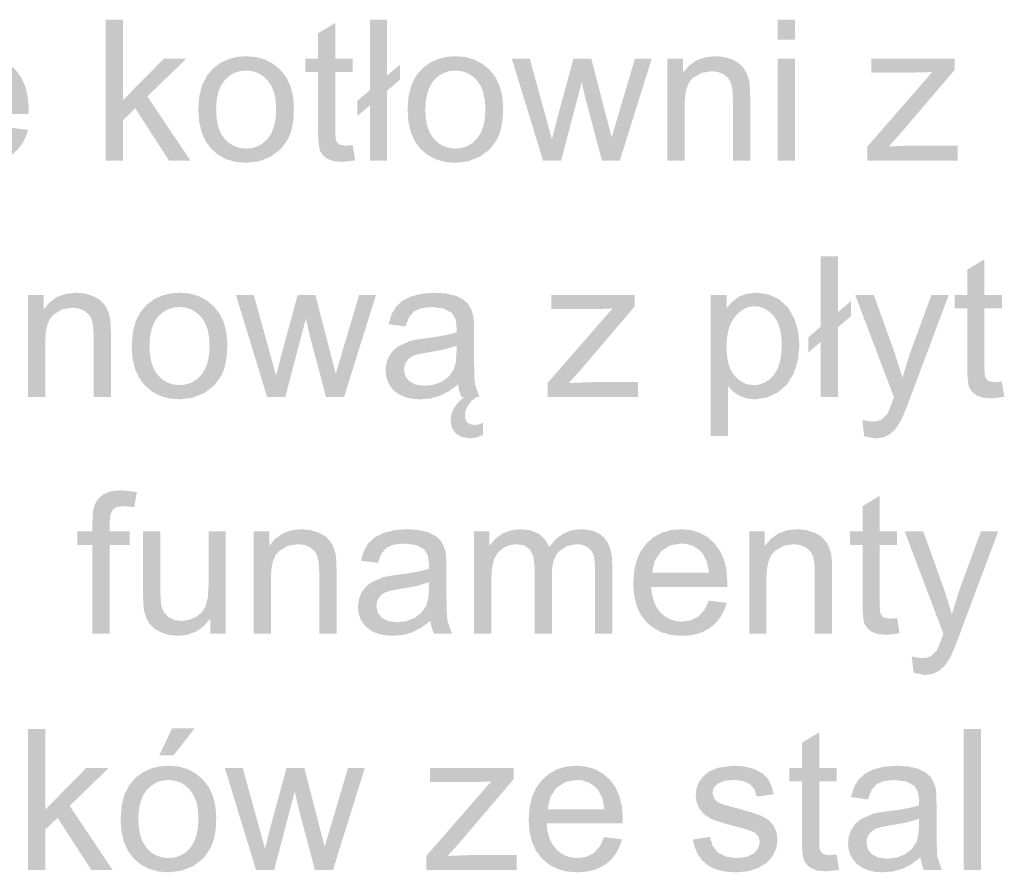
# Model space of a CAD drawing. Header units: millimetres. Extents: x 116 to 15750, y -6945 to 9999.
# Tile 36 of 150: x 5526 to 5690, y -3348 to -3206. Entities that reach past the tile are written whole.
import ezdxf

# ---------------------------------------------------------------- set-up
doc = ezdxf.new("R2010")
doc.units = ezdxf.units.MM
doc.layers.get('0').update_dxf_attribs({"color": 252})

msp = doc.modelspace()

# ---------------------------------------------------------------- hatches: boundary and pattern name
h = msp.add_hatch(color=7)
h.dxf.hatch_style = 2
h.paths.add_polyline_path([(5540.76, -3229.79), (5540.76, -3206.44), (5543.63, -3206.44), (5543.63, -3219.76), (5550.41, -3212.88), (5554.13, -3212.88), (5547.66, -3219.15), (5554.78, -3229.79), (5551.24, -3229.79), (5545.65, -3221.14), (5543.63, -3223.09), (5543.63, -3229.79)])
h = msp.add_hatch(color=7)
h.dxf.hatch_style = 2
h.paths.add_polyline_path([(5581.7, -3227.23), (5582.11, -3229.76), (5579.95, -3230.02), (5578.56, -3229.89), (5577.52, -3229.52), (5576.79, -3228.95), (5576.31, -3228.23), (5576.16, -3227.71), (5576.05, -3226.98), (5575.98, -3226.02), (5575.96, -3224.84), (5575.96, -3215.11), (5573.86, -3215.11), (5573.86, -3212.88), (5575.96, -3212.88), (5575.96, -3208.69), (5578.81, -3206.97), (5578.81, -3212.88), (5581.7, -3212.88), (5581.7, -3215.11), (5578.81, -3215.11), (5578.81, -3225), (5578.85, -3226.01), (5578.97, -3226.58), (5579.46, -3227.13), (5580.44, -3227.34)])
h = msp.add_hatch(color=7)
h.dxf.hatch_style = 2
h.paths.add_polyline_path([(5584.54, -3220.65), (5582.47, -3222.4), (5582.47, -3219.88), (5584.54, -3218.13), (5584.54, -3206.44), (5587.39, -3206.44), (5587.39, -3215.71), (5589.54, -3213.88), (5589.54, -3216.38), (5587.39, -3218.21), (5587.39, -3229.79), (5584.54, -3229.79)])
h = msp.add_hatch(color=7)
h.paths.add_polyline_path([(5652.13, -3209.74), (5652.13, -3206.44), (5655, -3206.44), (5655, -3209.74)])
h.paths.add_polyline_path([(5652.13, -3229.79), (5652.13, -3212.88), (5655, -3212.88), (5655, -3229.79)])
h = msp.add_hatch(color=7)
h.paths.add_polyline_path([(5524.92, -3224.34), (5527.89, -3224.71), (5527.46, -3225.94), (5526.89, -3227.02), (5526.16, -3227.95), (5525.29, -3228.74), (5524.27, -3229.37), (5523.13, -3229.82), (5521.85, -3230.09), (5520.45, -3230.17), (5518.69, -3230.03), (5517.12, -3229.6), (5515.75, -3228.89), (5514.56, -3227.89), (5513.61, -3226.63), (5512.93, -3225.14), (5512.52, -3223.43), (5512.39, -3221.48), (5512.52, -3219.47), (5512.94, -3217.69), (5513.62, -3216.15), (5514.58, -3214.85), (5515.77, -3213.82), (5517.11, -3213.09), (5518.62, -3212.64), (5520.29, -3212.49), (5521.91, -3212.64), (5523.37, -3213.07), (5524.68, -3213.79), (5525.83, -3214.8), (5526.77, -3216.08), (5527.45, -3217.58), (5527.85, -3219.33), (5527.98, -3221.3), (5527.97, -3222.07), (5515.35, -3222.07), (5515.51, -3223.38), (5515.83, -3224.53), (5516.3, -3225.52), (5516.93, -3226.34), (5517.68, -3226.98), (5518.52, -3227.45), (5519.45, -3227.72), (5520.47, -3227.82), (5521.93, -3227.61), (5523.16, -3226.99), (5524.16, -3225.92)])
h.paths.add_polyline_path([(5515.51, -3219.71), (5524.96, -3219.71), (5524.59, -3217.84), (5523.88, -3216.51), (5523.14, -3215.78), (5522.3, -3215.27), (5521.36, -3214.96), (5520.32, -3214.85), (5518.5, -3215.18), (5517, -3216.18), (5515.95, -3217.72)])
h.paths.add_polyline_path([(5522.78, -3229.79), (5521.98, -3230.42), (5521.37, -3231.17), (5521, -3232), (5520.87, -3232.84), (5520.96, -3233.45), (5521.24, -3233.97), (5521.72, -3234.32), (5522.44, -3234.43), (5523.18, -3234.33), (5523.88, -3234.05), (5523.88, -3236.08), (5522.76, -3236.5), (5521.72, -3236.65), (5520.3, -3236.41), (5519.28, -3235.77), (5518.68, -3234.84), (5518.48, -3233.72), (5518.63, -3232.69), (5519.05, -3231.66), (5519.75, -3230.68), (5520.68, -3229.79)])
h = msp.add_hatch(color=7)
h.paths.add_polyline_path([(5556.1, -3221.33), (5556.26, -3219.14), (5556.75, -3217.25), (5557.57, -3215.66), (5558.72, -3214.37), (5559.87, -3213.55), (5561.14, -3212.96), (5562.53, -3212.61), (5564.04, -3212.49), (5565.7, -3212.64), (5567.2, -3213.07), (5568.55, -3213.78), (5569.74, -3214.78), (5570.71, -3216.03), (5571.4, -3217.5), (5571.82, -3219.19), (5571.95, -3221.09), (5571.89, -3222.64), (5571.71, -3224.01), (5571.4, -3225.21), (5570.97, -3226.24), (5569.77, -3227.9), (5568.12, -3229.14), (5566.16, -3229.92), (5564.04, -3230.17), (5562.34, -3230.03), (5560.82, -3229.61), (5559.47, -3228.9), (5558.29, -3227.9), (5557.33, -3226.64), (5556.65, -3225.12), (5556.24, -3223.35)])
h.paths.add_polyline_path([(5559.05, -3221.33), (5559.14, -3222.86), (5559.4, -3224.18), (5559.84, -3225.29), (5560.46, -3226.2), (5561.22, -3226.91), (5562.07, -3227.41), (5563.01, -3227.72), (5564.04, -3227.82), (5565.06, -3227.72), (5565.99, -3227.41), (5566.84, -3226.9), (5567.59, -3226.19), (5568.21, -3225.27), (5568.65, -3224.14), (5568.92, -3222.8), (5569.01, -3221.24), (5568.92, -3219.77), (5568.65, -3218.48), (5568.2, -3217.39), (5567.58, -3216.48), (5566.82, -3215.78), (5565.98, -3215.27), (5565.05, -3214.97), (5564.04, -3214.86), (5563.01, -3214.97), (5562.07, -3215.27), (5561.22, -3215.77), (5560.46, -3216.48), (5559.84, -3217.39), (5559.4, -3218.5), (5559.14, -3219.81)])
h = msp.add_hatch(color=7)
h.paths.add_polyline_path([(5590.79, -3221.33), (5590.96, -3219.14), (5591.45, -3217.25), (5592.26, -3215.66), (5593.41, -3214.37), (5594.56, -3213.55), (5595.83, -3212.96), (5597.22, -3212.61), (5598.73, -3212.49), (5600.39, -3212.64), (5601.89, -3213.07), (5603.24, -3213.78), (5604.43, -3214.78), (5605.4, -3216.03), (5606.09, -3217.5), (5606.51, -3219.19), (5606.65, -3221.09), (5606.58, -3222.64), (5606.4, -3224.01), (5606.09, -3225.21), (5605.67, -3226.24), (5604.46, -3227.9), (5602.81, -3229.14), (5600.86, -3229.92), (5598.73, -3230.17), (5597.04, -3230.03), (5595.51, -3229.61), (5594.16, -3228.9), (5592.98, -3227.9), (5592.02, -3226.64), (5591.34, -3225.12), (5590.93, -3223.35)])
h.paths.add_polyline_path([(5593.74, -3221.33), (5593.83, -3222.86), (5594.09, -3224.18), (5594.54, -3225.29), (5595.16, -3226.2), (5595.91, -3226.91), (5596.76, -3227.41), (5597.7, -3227.72), (5598.73, -3227.82), (5599.75, -3227.72), (5600.69, -3227.41), (5601.53, -3226.9), (5602.28, -3226.19), (5602.9, -3225.27), (5603.34, -3224.14), (5603.61, -3222.8), (5603.7, -3221.24), (5603.61, -3219.77), (5603.34, -3218.48), (5602.9, -3217.39), (5602.27, -3216.48), (5601.51, -3215.78), (5600.67, -3215.27), (5599.75, -3214.97), (5598.73, -3214.86), (5597.7, -3214.97), (5596.76, -3215.27), (5595.91, -3215.77), (5595.16, -3216.48), (5594.54, -3217.39), (5594.09, -3218.5), (5593.83, -3219.81)])
h = msp.add_hatch(color=7)
h.dxf.hatch_style = 2
h.paths.add_polyline_path([(5633.85, -3229.79), (5633.85, -3212.88), (5636.43, -3212.88), (5636.43, -3215.28), (5637.46, -3214.06), (5638.7, -3213.19), (5640.15, -3212.67), (5641.81, -3212.49), (5643.28, -3212.63), (5644.63, -3213.04), (5645.74, -3213.68), (5646.54, -3214.48), (5647.08, -3215.46), (5647.44, -3216.6), (5647.55, -3217.7), (5647.6, -3219.39), (5647.6, -3229.79), (5644.73, -3229.79), (5644.73, -3219.5), (5644.64, -3217.97), (5644.39, -3216.88), (5643.93, -3216.1), (5643.2, -3215.5), (5642.28, -3215.11), (5641.21, -3214.98), (5639.5, -3215.27), (5638.04, -3216.14), (5637.46, -3216.85), (5637.05, -3217.83), (5636.8, -3219.06), (5636.72, -3220.56), (5636.72, -3229.79)])
h = msp.add_hatch(color=7)
h.dxf.hatch_style = 2
h.paths.add_polyline_path([(5613.25, -3229.79), (5608.07, -3212.88), (5611.04, -3212.88), (5613.73, -3222.64), (5614.73, -3226.28), (5614.81, -3225.96), (5614.98, -3225.27), (5615.25, -3224.21), (5615.61, -3222.79), (5618.3, -3212.88), (5621.25, -3212.88), (5623.78, -3222.69), (5624.63, -3225.92), (5625.6, -3222.66), (5628.5, -3212.88), (5631.28, -3212.88), (5625.99, -3229.79), (5623.02, -3229.79), (5620.32, -3219.66), (5619.67, -3216.78), (5616.25, -3229.79)])
h = msp.add_hatch(color=7)
h.dxf.hatch_style = 2
h.paths.add_polyline_path([(5667.03, -3229.79), (5667.03, -3227.47), (5677.79, -3215.11), (5676.07, -3215.18), (5674.56, -3215.2), (5667.67, -3215.2), (5667.67, -3212.88), (5681.49, -3212.88), (5681.49, -3214.77), (5672.33, -3225.51), (5670.56, -3227.47), (5674.18, -3227.32), (5682, -3227.32), (5682, -3229.79)])
h = msp.add_hatch(color=7)
h.dxf.hatch_style = 2
h.paths.add_polyline_path([(5659.3, -3259.86), (5657.24, -3261.61), (5657.24, -3259.1), (5659.3, -3257.34), (5659.3, -3245.65), (5662.15, -3245.65), (5662.15, -3254.92), (5664.31, -3253.09), (5664.31, -3255.59), (5662.15, -3257.43), (5662.15, -3269.01), (5659.3, -3269.01)])
h = msp.add_hatch(color=7)
h.dxf.hatch_style = 2
h.paths.add_polyline_path([(5689.32, -3266.44), (5689.73, -3268.97), (5687.57, -3269.23), (5686.18, -3269.11), (5685.14, -3268.74), (5684.41, -3268.16), (5683.93, -3267.44), (5683.78, -3266.92), (5683.67, -3266.19), (5683.6, -3265.23), (5683.58, -3264.05), (5683.58, -3254.32), (5681.48, -3254.32), (5681.48, -3252.09), (5683.58, -3252.09), (5683.58, -3247.9), (5686.43, -3246.18), (5686.43, -3252.09), (5689.32, -3252.09), (5689.32, -3254.32), (5686.43, -3254.32), (5686.43, -3264.21), (5686.47, -3265.22), (5686.59, -3265.79), (5687.08, -3266.34), (5688.06, -3266.55)])
h = msp.add_hatch(color=7)
h.dxf.hatch_style = 2
h.paths.add_polyline_path([(5527.86, -3269.01), (5527.86, -3252.09), (5530.44, -3252.09), (5530.44, -3254.49), (5531.48, -3253.27), (5532.72, -3252.4), (5534.17, -3251.88), (5535.83, -3251.71), (5537.29, -3251.84), (5538.64, -3252.26), (5539.76, -3252.89), (5540.56, -3253.7), (5541.1, -3254.67), (5541.45, -3255.81), (5541.57, -3256.91), (5541.61, -3258.6), (5541.61, -3269.01), (5538.74, -3269.01), (5538.74, -3258.71), (5538.66, -3257.19), (5538.4, -3256.09), (5537.94, -3255.32), (5537.22, -3254.71), (5536.29, -3254.32), (5535.22, -3254.19), (5533.51, -3254.48), (5532.06, -3255.35), (5531.48, -3256.06), (5531.06, -3257.04), (5530.81, -3258.27), (5530.73, -3259.77), (5530.73, -3269.01)])
h = msp.add_hatch(color=7)
h.paths.add_polyline_path([(5545.06, -3260.55), (5545.22, -3258.35), (5545.71, -3256.46), (5546.53, -3254.87), (5547.67, -3253.58), (5548.82, -3252.76), (5550.09, -3252.18), (5551.48, -3251.82), (5553, -3251.71), (5554.66, -3251.85), (5556.16, -3252.28), (5557.5, -3252.99), (5558.69, -3253.99), (5559.66, -3255.24), (5560.36, -3256.71), (5560.77, -3258.4), (5560.91, -3260.31), (5560.85, -3261.85), (5560.66, -3263.23), (5560.36, -3264.42), (5559.93, -3265.45), (5558.73, -3267.11), (5557.08, -3268.36), (5555.12, -3269.13), (5553, -3269.39), (5551.3, -3269.24), (5549.78, -3268.82), (5548.43, -3268.11), (5547.25, -3267.11), (5546.29, -3265.85), (5545.6, -3264.33), (5545.19, -3262.56)])
h.paths.add_polyline_path([(5548, -3260.55), (5548.09, -3262.07), (5548.36, -3263.39), (5548.8, -3264.51), (5549.42, -3265.41), (5550.18, -3266.12), (5551.03, -3266.62), (5551.97, -3266.93), (5553, -3267.03), (5554.02, -3266.93), (5554.95, -3266.62), (5555.79, -3266.12), (5556.55, -3265.4), (5557.17, -3264.49), (5557.61, -3263.35), (5557.88, -3262.01), (5557.96, -3260.45), (5557.88, -3258.98), (5557.61, -3257.7), (5557.16, -3256.6), (5556.54, -3255.7), (5555.78, -3254.99), (5554.94, -3254.48), (5554.01, -3254.18), (5553, -3254.08), (5551.97, -3254.18), (5551.03, -3254.48), (5550.18, -3254.98), (5549.42, -3255.69), (5548.8, -3256.6), (5548.36, -3257.71), (5548.09, -3259.03)])
h = msp.add_hatch(color=7)
h.paths.add_polyline_path([(5599.15, -3266.92), (5597.59, -3268.08), (5596.08, -3268.83), (5594.56, -3269.25), (5592.92, -3269.39), (5591.61, -3269.3), (5590.46, -3269.05), (5589.46, -3268.62), (5588.63, -3268.03), (5587.98, -3267.3), (5587.51, -3266.47), (5587.23, -3265.56), (5587.14, -3264.55), (5587.28, -3263.36), (5587.7, -3262.28), (5588.36, -3261.35), (5589.18, -3260.63), (5591.25, -3259.68), (5592.31, -3259.47), (5593.8, -3259.26), (5595.42, -3259.04), (5596.81, -3258.8), (5597.98, -3258.55), (5598.91, -3258.27), (5598.93, -3257.79), (5598.93, -3257.52), (5598.73, -3256.03), (5598.12, -3255.05), (5596.75, -3254.32), (5594.85, -3254.08), (5593.09, -3254.26), (5591.87, -3254.79), (5591.03, -3255.77), (5590.44, -3257.3), (5587.64, -3256.92), (5588.14, -3255.29), (5588.89, -3254.01), (5589.96, -3253.03), (5591.42, -3252.31), (5593.21, -3251.86), (5595.27, -3251.71), (5597.23, -3251.84), (5598.78, -3252.22), (5599.96, -3252.79), (5600.77, -3253.5), (5601.32, -3254.37), (5601.67, -3255.45), (5601.78, -3256.48), (5601.82, -3258.09), (5601.82, -3261.92), (5601.83, -3263.74), (5601.86, -3265.18), (5601.91, -3266.26), (5601.99, -3266.98), (5602.72, -3269.01), (5599.73, -3269.01), (5599.36, -3268.04)])
h.paths.add_polyline_path([(5598.91, -3260.51), (5596.96, -3261.1), (5594.23, -3261.6), (5592.72, -3261.87), (5591.73, -3262.17), (5591.08, -3262.57), (5590.59, -3263.11), (5590.29, -3263.75), (5590.2, -3264.47), (5590.41, -3265.52), (5591.07, -3266.38), (5592.13, -3266.95), (5593.61, -3267.14), (5595.17, -3266.96), (5596.55, -3266.42), (5597.67, -3265.56), (5598.45, -3264.43), (5598.8, -3263.23), (5598.91, -3261.57)])
h.paths.add_polyline_path([(5602.21, -3269.01), (5601.41, -3269.63), (5600.8, -3270.38), (5600.43, -3271.21), (5600.3, -3272.05), (5600.39, -3272.67), (5600.67, -3273.18), (5601.15, -3273.53), (5601.87, -3273.64), (5602.61, -3273.54), (5603.31, -3273.26), (5603.31, -3275.3), (5602.19, -3275.72), (5601.15, -3275.86), (5599.73, -3275.62), (5598.71, -3274.98), (5598.11, -3274.05), (5597.91, -3272.93), (5598.05, -3271.9), (5598.48, -3270.88), (5599.18, -3269.89), (5600.11, -3269.01)])
h = msp.add_hatch(color=7)
h.paths.add_polyline_path([(5641.07, -3275.49), (5641.07, -3252.09), (5643.68, -3252.09), (5643.68, -3254.28), (5644.66, -3253.16), (5645.77, -3252.35), (5647.05, -3251.87), (5648.59, -3251.71), (5650.63, -3251.99), (5652.41, -3252.82), (5653.86, -3254.17), (5654.91, -3255.97), (5655.55, -3258.1), (5655.76, -3260.42), (5655.52, -3262.89), (5654.82, -3265.1), (5653.68, -3266.93), (5652.12, -3268.28), (5650.29, -3269.11), (5648.38, -3269.39), (5647.02, -3269.24), (5645.81, -3268.78), (5644.77, -3268.1), (5643.94, -3267.25), (5643.94, -3275.49)])
h.paths.add_polyline_path([(5643.66, -3260.64), (5643.75, -3262.17), (5643.99, -3263.48), (5644.41, -3264.58), (5644.99, -3265.47), (5645.68, -3266.15), (5646.45, -3266.64), (5647.29, -3266.93), (5648.19, -3267.03), (5649.11, -3266.93), (5649.96, -3266.62), (5650.75, -3266.12), (5651.46, -3265.41), (5652.06, -3264.5), (5652.49, -3263.35), (5652.74, -3261.99), (5652.83, -3260.4), (5652.75, -3258.89), (5652.49, -3257.58), (5652.08, -3256.47), (5651.5, -3255.56), (5650.8, -3254.86), (5650.04, -3254.36), (5649.21, -3254.05), (5648.32, -3253.95), (5647.43, -3254.06), (5646.59, -3254.38), (5645.81, -3254.92), (5645.08, -3255.67), (5644.46, -3256.62), (5644.02, -3257.77), (5643.75, -3259.11)])
h = msp.add_hatch(color=7)
h.dxf.hatch_style = 2
h.paths.add_polyline_path([(5567.51, -3269.01), (5562.34, -3252.09), (5565.3, -3252.09), (5568, -3261.85), (5569, -3265.49), (5569.07, -3265.17), (5569.25, -3264.48), (5569.51, -3263.42), (5569.87, -3262), (5572.57, -3252.09), (5575.51, -3252.09), (5578.05, -3261.9), (5578.89, -3265.13), (5579.86, -3261.87), (5582.76, -3252.09), (5585.55, -3252.09), (5580.26, -3269.01), (5577.28, -3269.01), (5574.59, -3258.87), (5573.93, -3255.99), (5570.51, -3269.01)])
h = msp.add_hatch(color=7)
h.dxf.hatch_style = 2
h.paths.add_polyline_path([(5614, -3269.01), (5614, -3266.68), (5624.77, -3254.32), (5623.04, -3254.39), (5621.53, -3254.41), (5614.64, -3254.41), (5614.64, -3252.09), (5628.46, -3252.09), (5628.46, -3253.98), (5619.3, -3264.72), (5617.53, -3266.68), (5621.15, -3266.54), (5628.97, -3266.54), (5628.97, -3269.01)])
h = msp.add_hatch(color=7)
h.dxf.hatch_style = 2
h.paths.add_polyline_path([(5666.5, -3275.52), (5666.18, -3272.83), (5667.82, -3273.08), (5668.68, -3273), (5669.35, -3272.76), (5670.29, -3271.87), (5670.65, -3271.12), (5671.17, -3269.74), (5671.43, -3269.04), (5665.01, -3252.09), (5668.1, -3252.09), (5671.62, -3261.89), (5672.84, -3265.8), (5674.02, -3261.95), (5677.64, -3252.09), (5680.51, -3252.09), (5674.07, -3269.29), (5673.58, -3270.58), (5673.15, -3271.65), (5672.78, -3272.5), (5672.46, -3273.13), (5671.64, -3274.36), (5670.71, -3275.21), (5669.62, -3275.71), (5668.35, -3275.87)])
h = msp.add_hatch(color=7)
h.dxf.hatch_style = 2
h.paths.add_polyline_path([(5538.55, -3308.22), (5538.55, -3293.53), (5536.02, -3293.53), (5536.02, -3291.3), (5538.55, -3291.3), (5538.55, -3289.5), (5538.63, -3288.01), (5538.86, -3286.96), (5539.43, -3285.96), (5540.31, -3285.16), (5541.56, -3284.64), (5543.24, -3284.47), (5545.91, -3284.75), (5545.48, -3287.25), (5543.8, -3287.09), (5542.68, -3287.23), (5541.95, -3287.65), (5541.54, -3288.45), (5541.4, -3289.74), (5541.4, -3291.3), (5544.7, -3291.3), (5544.7, -3293.53), (5541.4, -3293.53), (5541.4, -3308.22)])
h = msp.add_hatch(color=7)
h.dxf.hatch_style = 2
h.paths.add_polyline_path([(5671.96, -3305.65), (5672.37, -3308.18), (5670.21, -3308.44), (5668.82, -3308.32), (5667.78, -3307.95), (5667.05, -3307.38), (5666.57, -3306.65), (5666.42, -3306.14), (5666.31, -3305.4), (5666.25, -3304.44), (5666.22, -3303.27), (5666.22, -3293.53), (5664.12, -3293.53), (5664.12, -3291.3), (5666.22, -3291.3), (5666.22, -3287.11), (5669.08, -3285.39), (5669.08, -3291.3), (5671.96, -3291.3), (5671.96, -3293.53), (5669.08, -3293.53), (5669.08, -3303.42), (5669.11, -3304.43), (5669.23, -3305), (5669.72, -3305.56), (5670.7, -3305.76)])
h = msp.add_hatch(color=7)
h.dxf.hatch_style = 2
h.paths.add_polyline_path([(5565.27, -3308.22), (5565.27, -3291.3), (5567.85, -3291.3), (5567.85, -3293.7), (5568.88, -3292.49), (5570.12, -3291.62), (5571.57, -3291.09), (5573.23, -3290.92), (5574.7, -3291.06), (5576.05, -3291.47), (5577.16, -3292.1), (5577.96, -3292.91), (5578.51, -3293.88), (5578.86, -3295.02), (5578.98, -3296.13), (5579.02, -3297.81), (5579.02, -3308.22), (5576.15, -3308.22), (5576.15, -3297.93), (5576.06, -3296.4), (5575.81, -3295.3), (5575.35, -3294.53), (5574.62, -3293.92), (5573.7, -3293.53), (5572.63, -3293.4), (5570.92, -3293.69), (5569.46, -3294.57), (5568.88, -3295.28), (5568.47, -3296.25), (5568.22, -3297.48), (5568.14, -3298.98), (5568.14, -3308.22)])
h = msp.add_hatch(color=7)
h.paths.add_polyline_path([(5594.58, -3306.13), (5593.01, -3307.29), (5591.51, -3308.04), (5589.98, -3308.46), (5588.35, -3308.6), (5587.03, -3308.51), (5585.88, -3308.26), (5584.89, -3307.83), (5584.06, -3307.24), (5583.4, -3306.51), (5582.93, -3305.69), (5582.65, -3304.77), (5582.56, -3303.76), (5582.7, -3302.57), (5583.13, -3301.49), (5583.78, -3300.56), (5584.6, -3299.84), (5586.67, -3298.9), (5587.73, -3298.68), (5589.22, -3298.47), (5590.84, -3298.25), (5592.23, -3298.02), (5593.4, -3297.76), (5594.34, -3297.48), (5594.35, -3297), (5594.35, -3296.73), (5594.15, -3295.24), (5593.54, -3294.26), (5592.17, -3293.53), (5590.27, -3293.29), (5588.51, -3293.47), (5587.29, -3294), (5586.45, -3294.98), (5585.86, -3296.51), (5583.06, -3296.13), (5583.56, -3294.5), (5584.31, -3293.22), (5585.38, -3292.24), (5586.85, -3291.52), (5588.63, -3291.07), (5590.69, -3290.92), (5592.65, -3291.05), (5594.21, -3291.43), (5595.38, -3292), (5596.19, -3292.71), (5596.74, -3293.59), (5597.09, -3294.66), (5597.2, -3295.69), (5597.24, -3297.3), (5597.24, -3301.13), (5597.25, -3302.95), (5597.28, -3304.4), (5597.34, -3305.48), (5597.42, -3306.19), (5598.14, -3308.22), (5595.15, -3308.22), (5594.78, -3307.25)])
h.paths.add_polyline_path([(5594.34, -3299.72), (5592.38, -3300.32), (5589.65, -3300.81), (5588.14, -3301.08), (5587.15, -3301.38), (5586.5, -3301.78), (5586.02, -3302.32), (5585.72, -3302.97), (5585.62, -3303.68), (5585.83, -3304.73), (5586.49, -3305.59), (5587.55, -3306.16), (5589.03, -3306.35), (5590.59, -3306.17), (5591.98, -3305.63), (5593.09, -3304.77), (5593.88, -3303.65), (5594.22, -3302.44), (5594.34, -3300.78)])
h = msp.add_hatch(color=7)
h.dxf.hatch_style = 2
h.paths.add_polyline_path([(5601.8, -3308.22), (5601.8, -3291.3), (5604.37, -3291.3), (5604.37, -3293.67), (5605.29, -3292.55), (5606.48, -3291.67), (5607.9, -3291.11), (5609.49, -3290.92), (5611.2, -3291.11), (5612.57, -3291.7), (5613.6, -3292.63), (5614.28, -3293.88), (5615.35, -3292.59), (5616.58, -3291.66), (5617.96, -3291.1), (5619.5, -3290.92), (5620.68, -3291.01), (5621.72, -3291.27), (5622.62, -3291.7), (5623.37, -3292.31), (5623.96, -3293.1), (5624.38, -3294.08), (5624.64, -3295.25), (5624.72, -3296.6), (5624.72, -3308.22), (5621.87, -3308.22), (5621.87, -3297.56), (5621.8, -3296.08), (5621.59, -3295.08), (5621.2, -3294.4), (5620.58, -3293.87), (5619.78, -3293.52), (5618.86, -3293.4), (5617.23, -3293.7), (5615.89, -3294.59), (5615.38, -3295.27), (5615.01, -3296.13), (5614.79, -3297.17), (5614.72, -3298.39), (5614.72, -3308.22), (5611.85, -3308.22), (5611.85, -3297.23), (5611.67, -3295.55), (5611.15, -3294.36), (5610.23, -3293.64), (5608.86, -3293.4), (5607.69, -3293.56), (5606.62, -3294.04), (5605.73, -3294.82), (5605.13, -3295.9), (5604.78, -3297.4), (5604.67, -3299.44), (5604.67, -3308.22)])
h = msp.add_hatch(color=7)
h.paths.add_polyline_path([(5640.75, -3302.77), (5643.71, -3303.14), (5643.28, -3304.36), (5642.71, -3305.44), (5641.98, -3306.38), (5641.11, -3307.16), (5640.1, -3307.79), (5638.95, -3308.24), (5637.68, -3308.51), (5636.27, -3308.6), (5634.51, -3308.46), (5632.94, -3308.03), (5631.57, -3307.31), (5630.38, -3306.31), (5629.43, -3305.06), (5628.75, -3303.57), (5628.34, -3301.85), (5628.21, -3299.9), (5628.35, -3297.89), (5628.76, -3296.11), (5629.44, -3294.57), (5630.4, -3293.28), (5631.59, -3292.25), (5632.93, -3291.51), (5634.44, -3291.07), (5636.11, -3290.92), (5637.73, -3291.06), (5639.19, -3291.5), (5640.5, -3292.22), (5641.65, -3293.23), (5642.59, -3294.5), (5643.27, -3296.01), (5643.67, -3297.75), (5643.8, -3299.72), (5643.79, -3300.49), (5631.17, -3300.49), (5631.33, -3301.81), (5631.65, -3302.95), (5632.12, -3303.94), (5632.75, -3304.76), (5633.5, -3305.41), (5634.34, -3305.87), (5635.27, -3306.15), (5636.29, -3306.24), (5637.75, -3306.03), (5638.98, -3305.42), (5639.98, -3304.34)])
h.paths.add_polyline_path([(5631.33, -3298.13), (5640.78, -3298.13), (5640.41, -3296.27), (5639.7, -3294.93), (5638.96, -3294.21), (5638.12, -3293.69), (5637.18, -3293.38), (5636.14, -3293.28), (5634.32, -3293.61), (5632.82, -3294.6), (5631.77, -3296.15)])
h = msp.add_hatch(color=7)
h.dxf.hatch_style = 2
h.paths.add_polyline_path([(5647.43, -3308.22), (5647.43, -3291.3), (5650.01, -3291.3), (5650.01, -3293.7), (5651.05, -3292.49), (5652.29, -3291.62), (5653.74, -3291.09), (5655.4, -3290.92), (5656.87, -3291.06), (5658.21, -3291.47), (5659.33, -3292.1), (5660.13, -3292.91), (5660.67, -3293.88), (5661.02, -3295.02), (5661.14, -3296.13), (5661.18, -3297.81), (5661.18, -3308.22), (5658.31, -3308.22), (5658.31, -3297.93), (5658.23, -3296.4), (5657.98, -3295.3), (5657.51, -3294.53), (5656.79, -3293.92), (5655.86, -3293.53), (5654.79, -3293.4), (5653.08, -3293.69), (5651.63, -3294.57), (5651.05, -3295.28), (5650.63, -3296.25), (5650.38, -3297.48), (5650.3, -3298.98), (5650.3, -3308.22)])
h = msp.add_hatch(color=7)
h.dxf.hatch_style = 2
h.paths.add_polyline_path([(5558.09, -3308.22), (5558.09, -3305.73), (5557.01, -3306.99), (5555.76, -3307.88), (5554.33, -3308.42), (5552.72, -3308.6), (5551.27, -3308.46), (5549.93, -3308.03), (5548.79, -3307.38), (5547.99, -3306.59), (5547.46, -3305.62), (5547.11, -3304.46), (5546.98, -3303.37), (5546.94, -3301.78), (5546.94, -3291.3), (5549.8, -3291.3), (5549.8, -3300.68), (5549.85, -3302.57), (5549.98, -3303.71), (5550.4, -3304.72), (5551.13, -3305.48), (5552.1, -3305.97), (5553.29, -3306.13), (5554.55, -3305.96), (5555.71, -3305.47), (5556.68, -3304.69), (5557.32, -3303.67), (5557.67, -3302.27), (5557.79, -3300.36), (5557.79, -3291.3), (5560.65, -3291.3), (5560.65, -3308.22)])
h = msp.add_hatch(color=7)
h.dxf.hatch_style = 2
h.paths.add_polyline_path([(5674.7, -3314.73), (5674.38, -3312.04), (5676.02, -3312.3), (5676.89, -3312.22), (5677.55, -3311.98), (5678.49, -3311.09), (5678.85, -3310.33), (5679.37, -3308.95), (5679.63, -3308.25), (5673.21, -3291.3), (5676.3, -3291.3), (5679.82, -3301.1), (5681.04, -3305.01), (5682.22, -3301.16), (5685.84, -3291.3), (5688.71, -3291.3), (5682.27, -3308.5), (5681.78, -3309.79), (5681.35, -3310.86), (5680.98, -3311.71), (5680.66, -3312.35), (5679.84, -3313.57), (5678.91, -3314.42), (5677.82, -3314.92), (5676.55, -3315.09)])
h = msp.add_hatch(color=7)
h.dxf.hatch_style = 2
h.paths.add_polyline_path([(5527.88, -3347.43), (5527.88, -3324.07), (5530.75, -3324.07), (5530.75, -3337.39), (5537.53, -3330.51), (5541.24, -3330.51), (5534.77, -3336.79), (5541.89, -3347.43), (5538.36, -3347.43), (5532.77, -3338.78), (5530.75, -3340.72), (5530.75, -3347.43)])
h = msp.add_hatch(color=7)
h.paths.add_polyline_path([(5543.22, -3338.97), (5543.38, -3336.77), (5543.87, -3334.88), (5544.69, -3333.29), (5545.83, -3332.01), (5546.98, -3331.19), (5548.25, -3330.6), (5549.64, -3330.25), (5551.16, -3330.13), (5552.82, -3330.27), (5554.32, -3330.7), (5555.67, -3331.42), (5556.85, -3332.42), (5557.82, -3333.67), (5558.52, -3335.14), (5558.93, -3336.83), (5559.07, -3338.73), (5559.01, -3340.28), (5558.82, -3341.65), (5558.52, -3342.85), (5558.09, -3343.87), (5556.89, -3345.54), (5555.24, -3346.78), (5553.28, -3347.55), (5551.16, -3347.81), (5549.46, -3347.67), (5547.94, -3347.24), (5546.59, -3346.53), (5545.41, -3345.54), (5544.45, -3344.27), (5543.76, -3342.76), (5543.35, -3340.99)])
h.paths.add_polyline_path([(5546.16, -3338.97), (5546.25, -3340.49), (5546.52, -3341.81), (5546.96, -3342.93), (5547.58, -3343.84), (5548.34, -3344.54), (5549.19, -3345.05), (5550.13, -3345.35), (5551.16, -3345.45), (5552.18, -3345.35), (5553.11, -3345.05), (5553.95, -3344.54), (5554.71, -3343.83), (5555.33, -3342.91), (5555.77, -3341.78), (5556.04, -3340.43), (5556.12, -3338.88), (5556.04, -3337.4), (5555.77, -3336.12), (5555.32, -3335.02), (5554.7, -3334.12), (5553.94, -3333.41), (5553.1, -3332.91), (5552.17, -3332.6), (5551.16, -3332.5), (5550.13, -3332.6), (5549.19, -3332.9), (5548.34, -3333.41), (5547.58, -3334.11), (5546.96, -3335.02), (5546.52, -3336.13), (5546.25, -3337.45)])
h.paths.add_polyline_path([(5549.62, -3328.41), (5551.74, -3323.95), (5555.5, -3323.95), (5551.99, -3328.41)])
h = msp.add_hatch(color=7)
h.dxf.hatch_style = 2
h.paths.add_polyline_path([(5661.92, -3344.86), (5662.33, -3347.4), (5660.17, -3347.65), (5658.78, -3347.53), (5657.74, -3347.16), (5657.01, -3346.59), (5656.53, -3345.86), (5656.38, -3345.35), (5656.27, -3344.61), (5656.21, -3343.66), (5656.18, -3342.48), (5656.18, -3332.74), (5654.08, -3332.74), (5654.08, -3330.51), (5656.18, -3330.51), (5656.18, -3326.32), (5659.04, -3324.6), (5659.04, -3330.51), (5661.92, -3330.51), (5661.92, -3332.74), (5659.04, -3332.74), (5659.04, -3342.63), (5659.07, -3343.64), (5659.19, -3344.21), (5659.68, -3344.77), (5660.66, -3344.98)])
h = msp.add_hatch(color=7)
h.dxf.hatch_style = 2
h.paths.add_polyline_path([(5682.99, -3347.43), (5682.99, -3324.07), (5685.86, -3324.07), (5685.86, -3347.43)])
h = msp.add_hatch(color=7)
h.paths.add_polyline_path([(5623.41, -3341.98), (5626.37, -3342.35), (5625.95, -3343.57), (5625.37, -3344.65), (5624.65, -3345.59), (5623.78, -3346.38), (5622.76, -3347), (5621.62, -3347.45), (5620.34, -3347.72), (5618.94, -3347.81), (5617.18, -3347.67), (5615.61, -3347.24), (5614.23, -3346.52), (5613.05, -3345.52), (5612.1, -3344.27), (5611.42, -3342.78), (5611.01, -3341.06), (5610.87, -3339.12), (5611.01, -3337.1), (5611.42, -3335.32), (5612.11, -3333.79), (5613.07, -3332.49), (5614.25, -3331.46), (5615.6, -3330.72), (5617.11, -3330.28), (5618.78, -3330.13), (5620.4, -3330.28), (5621.86, -3330.71), (5623.17, -3331.43), (5624.32, -3332.44), (5625.26, -3333.71), (5625.93, -3335.22), (5626.34, -3336.96), (5626.47, -3338.94), (5626.45, -3339.7), (5613.84, -3339.7), (5614, -3341.02), (5614.31, -3342.17), (5614.79, -3343.15), (5615.42, -3343.97), (5616.17, -3344.62), (5617.01, -3345.08), (5617.94, -3345.36), (5618.95, -3345.45), (5620.42, -3345.25), (5621.65, -3344.63), (5622.64, -3343.55)])
h.paths.add_polyline_path([(5614, -3337.35), (5623.45, -3337.35), (5623.08, -3335.48), (5622.36, -3334.14), (5621.63, -3333.42), (5620.79, -3332.9), (5619.85, -3332.59), (5618.81, -3332.49), (5616.99, -3332.82), (5615.48, -3333.81), (5614.44, -3335.36)])
h = msp.add_hatch(color=7)
h.dxf.hatch_style = 2
h.paths.add_polyline_path([(5638.08, -3342.38), (5640.92, -3341.93), (5641.37, -3343.44), (5642.25, -3344.54), (5643.56, -3345.22), (5645.3, -3345.45), (5647.02, -3345.25), (5648.23, -3344.65), (5648.95, -3343.78), (5649.19, -3342.76), (5648.98, -3341.89), (5648.35, -3341.23), (5647.94, -3341.03), (5647.31, -3340.8), (5646.47, -3340.54), (5645.41, -3340.26), (5643.95, -3339.88), (5642.74, -3339.52), (5641.77, -3339.19), (5641.03, -3338.89), (5639.96, -3338.19), (5639.19, -3337.28), (5638.72, -3336.2), (5638.56, -3335), (5638.69, -3333.92), (5639.07, -3332.91), (5639.69, -3332.03), (5640.49, -3331.31), (5641.28, -3330.85), (5642.31, -3330.47), (5644.79, -3330.13), (5646.66, -3330.27), (5648.28, -3330.7), (5649.59, -3331.38), (5650.51, -3332.25), (5651.11, -3333.4), (5651.5, -3334.88), (5648.69, -3335.26), (5648.32, -3334.1), (5647.58, -3333.22), (5646.48, -3332.67), (5645, -3332.49), (5643.3, -3332.65), (5642.18, -3333.14), (5641.54, -3333.85), (5641.33, -3334.67), (5641.68, -3335.67), (5642.13, -3336.1), (5642.78, -3336.44), (5643.1, -3336.54), (5643.63, -3336.7), (5644.37, -3336.91), (5645.31, -3337.17), (5646.72, -3337.56), (5647.9, -3337.91), (5648.84, -3338.22), (5649.56, -3338.5), (5650.63, -3339.14), (5651.45, -3340.01), (5651.96, -3341.12), (5652.13, -3342.46), (5651.92, -3343.85), (5651.3, -3345.16), (5650.28, -3346.29), (5648.88, -3347.12), (5647.2, -3347.64), (5645.31, -3347.81), (5643.77, -3347.73), (5642.41, -3347.47), (5641.25, -3347.04), (5640.29, -3346.44), (5639.5, -3345.68), (5638.87, -3344.74), (5638.4, -3343.64)])
h = msp.add_hatch(color=7)
h.paths.add_polyline_path([(5675.83, -3345.34), (5674.27, -3346.5), (5672.76, -3347.26), (5671.23, -3347.67), (5669.6, -3347.81), (5668.29, -3347.73), (5667.13, -3347.47), (5666.14, -3347.04), (5665.31, -3346.45), (5664.66, -3345.72), (5664.19, -3344.9), (5663.91, -3343.98), (5663.82, -3342.97), (5663.96, -3341.78), (5664.38, -3340.7), (5665.03, -3339.77), (5665.86, -3339.05), (5667.93, -3338.11), (5668.99, -3337.89), (5670.48, -3337.68), (5672.1, -3337.47), (5673.49, -3337.23), (5674.65, -3336.97), (5675.59, -3336.69), (5675.6, -3336.21), (5675.61, -3335.95), (5675.4, -3334.45), (5674.8, -3333.47), (5673.43, -3332.74), (5671.53, -3332.5), (5669.77, -3332.68), (5668.54, -3333.21), (5667.7, -3334.19), (5667.12, -3335.72), (5664.31, -3335.34), (5664.82, -3333.71), (5665.57, -3332.43), (5666.64, -3331.45), (5668.1, -3330.73), (5669.89, -3330.28), (5671.94, -3330.13), (5673.91, -3330.26), (5675.46, -3330.64), (5676.63, -3331.22), (5677.45, -3331.92), (5677.99, -3332.8), (5678.35, -3333.87), (5678.46, -3334.9), (5678.49, -3336.52), (5678.49, -3340.34), (5678.5, -3342.16), (5678.54, -3343.61), (5678.59, -3344.69), (5678.67, -3345.4), (5679.4, -3347.43), (5676.4, -3347.43), (5676.03, -3346.46)])
h.paths.add_polyline_path([(5675.59, -3338.94), (5673.64, -3339.53), (5670.91, -3340.02), (5669.4, -3340.29), (5668.4, -3340.59), (5667.76, -3340.99), (5667.27, -3341.53), (5666.97, -3342.18), (5666.87, -3342.89), (5667.09, -3343.94), (5667.74, -3344.8), (5668.81, -3345.37), (5670.29, -3345.56), (5671.85, -3345.38), (5673.23, -3344.84), (5674.35, -3343.98), (5675.13, -3342.86), (5675.47, -3341.66), (5675.59, -3339.99)])
h = msp.add_hatch(color=7)
h.dxf.hatch_style = 2
h.paths.add_polyline_path([(5565.67, -3347.43), (5560.5, -3330.51), (5563.46, -3330.51), (5566.16, -3340.28), (5567.16, -3343.91), (5567.24, -3343.59), (5567.41, -3342.9), (5567.67, -3341.85), (5568.03, -3340.42), (5570.73, -3330.51), (5573.67, -3330.51), (5576.21, -3340.33), (5577.05, -3343.56), (5578.02, -3340.29), (5580.92, -3330.51), (5583.71, -3330.51), (5578.42, -3347.43), (5575.44, -3347.43), (5572.75, -3337.3), (5572.09, -3334.42), (5568.67, -3347.43)])
h = msp.add_hatch(color=7)
h.dxf.hatch_style = 2
h.paths.add_polyline_path([(5593.89, -3347.43), (5593.89, -3345.1), (5604.66, -3332.74), (5602.94, -3332.81), (5601.43, -3332.84), (5594.53, -3332.84), (5594.53, -3330.51), (5608.36, -3330.51), (5608.36, -3332.4), (5599.2, -3343.14), (5597.43, -3345.1), (5601.05, -3344.96), (5608.87, -3344.96), (5608.87, -3347.43)])

doc.saveas('drawing.dxf')
